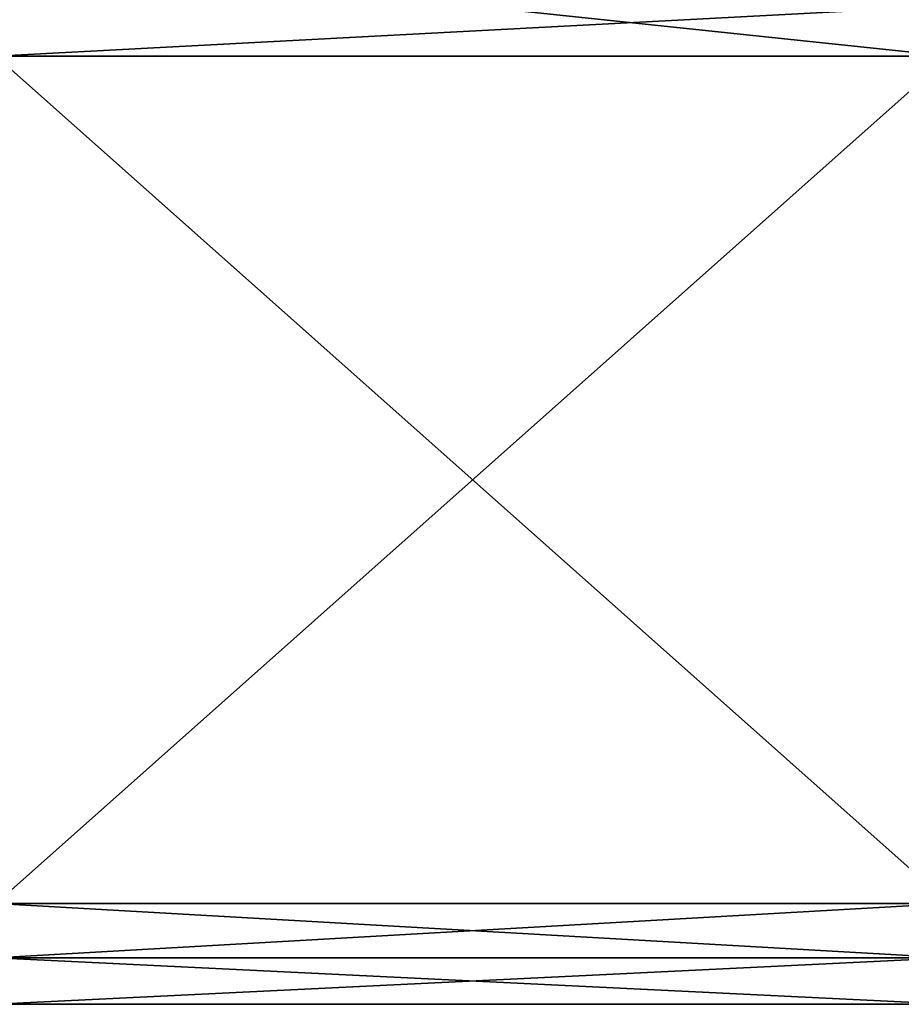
# Model space of a CAD drawing. Header units: metres. Extents: x -59 to 113, y -107 to 107.
# Tile 3 of 192: x -38 to -26, y -91 to -77. Entities that reach past the tile are written whole.
import ezdxf

# ---------------------------------------------------------------- set-up
doc = ezdxf.new("R2010")
doc.units = ezdxf.units.M
doc.layers.add('solid_20_382_333_XXX', color=7, linetype='CONTINUOUS')

msp = doc.modelspace()

# ---------------------------------------------------------------- linework, layer by layer
at = {"layer": 'solid_20_382_333_XXX'}
for points in [[(-25.21265, -77.892311, -55.039307), (-38.395351, -77.892311, -55.039307), (-38.395351, -76.5, -55.099998)], [(-25.21265, -77.196815, -55.08482), (-25.21265, -77.892311, -55.039307), (-38.395351, -76.5, -55.099998)], [(-38.395351, -77.892311, -23.160694), (-25.21265, -77.892311, -23.160694), (-25.21265, -77.196815, -23.115181)], [(-38.395351, -77.196815, -23.115181), (-38.395351, -77.892311, -23.160694), (-25.21265, -77.196815, -23.115181)], [(-38.395351, -77.892311, -23.160694), (-25.21265, -89.607689, -29.924568), (-25.21265, -77.892311, -23.160694)], [(-38.395351, -77.892311, -23.160694), (-38.395351, -89.607689, -29.924568), (-25.21265, -89.607689, -29.924568)], [(-25.21265, -77.892311, -55.039307), (-25.21265, -89.607689, -48.275433), (-38.395351, -89.607689, -48.275433)], [(-25.21265, -77.892311, -55.039307), (-38.395351, -89.607689, -48.275433), (-38.395351, -77.892311, -55.039307)], [(-25.21265, -89.607689, -29.924568), (-38.395351, -89.607689, -29.924568), (-38.395351, -90.356407, -31.1)], [(-25.21265, -90.356407, -31.1), (-25.21265, -89.607689, -29.924568), (-38.395351, -90.356407, -31.1)], [(-38.395351, -89.607689, -48.275433), (-25.21265, -89.607689, -48.275433), (-25.21265, -90.356407, -47.099998)], [(-38.395351, -90.356407, -47.099998), (-38.395351, -89.607689, -48.275433), (-25.21265, -90.356407, -47.099998)], [(-25.21265, -90.356407, -31.1), (-38.395351, -91, -32.336124), (-25.21265, -91, -32.336124)], [(-25.21265, -90.356407, -31.1), (-38.395351, -90.356407, -31.1), (-38.395351, -91, -32.336124)], [(-38.395351, -90.356407, -47.099998), (-25.21265, -91, -45.863876), (-38.395351, -91, -45.863876)], [(-38.395351, -90.356407, -47.099998), (-25.21265, -90.356407, -47.099998), (-25.21265, -91, -45.863876)], [(-25.21265, -91, -45.863876), (-25.21265, -91, -32.336124), (-38.395351, -91, -32.336124)], [(-25.21265, -91, -45.863876), (-38.395351, -91, -32.336124), (-38.395351, -91, -45.863876)]]:
    msp.add_3dface(points, dxfattribs=at)

doc.saveas('drawing.dxf')
